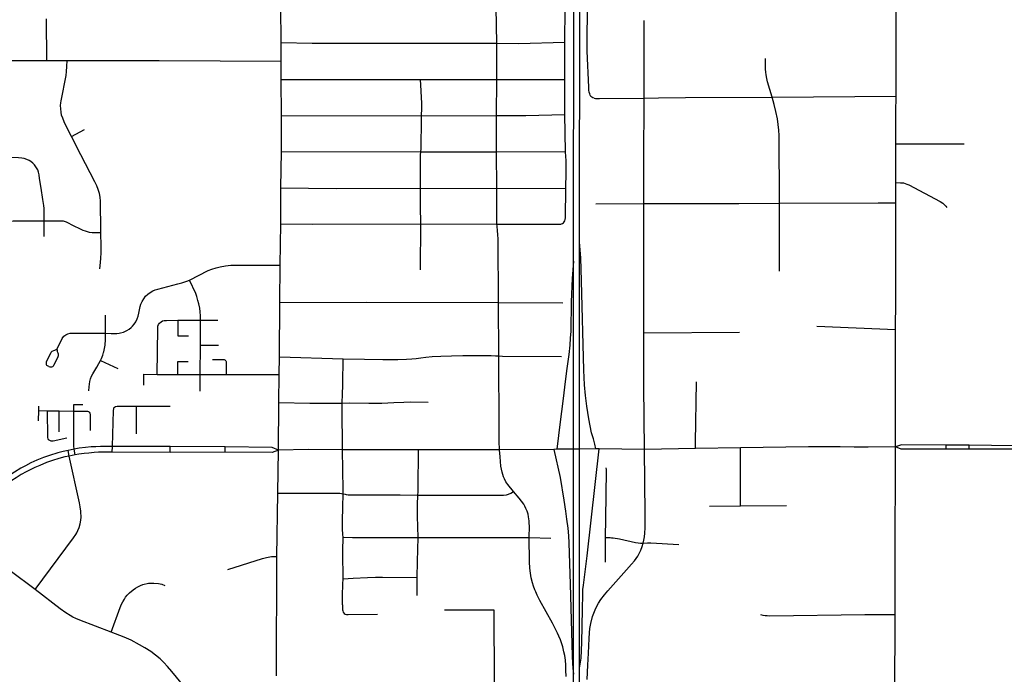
# Model space of a CAD drawing. Extents: x 1410746 to 1533160, y 578873 to 704954.
# Tile 167 of 227: x 1489287 to 1497722, y 665312 to 670920. Entities that reach past the tile are written whole.
import ezdxf

# ---------------------------------------------------------------- set-up
doc = ezdxf.new("R2010")
doc.units = 0
doc.header["$MEASUREMENT"] = 0
doc.layers.add('MC_STREETS', color=254, linetype='CONTINUOUS')

msp = doc.modelspace()

# ---------------------------------------------------------------- linework, layer by layer
at = {"layer": 'MC_STREETS'}
for p, q in [((1494083.42735, 669016.341025), (1494085.083, 672594.107825)), ((1494032.61445, 668850.659375), (1494033.778075, 672344.880325)), ((1496794.384775, 670264.56525), (1496795.80855, 671504.439325)), ((1491526.0923, 670724.58775), (1491523.89225, 671032.52985)), ((1493373.613525, 670719.147225), (1493369.50275, 671024.1096)), ((1493957.723, 670726.314025), (1493959.01895, 671019.627325)), ((1489519.38445, 670570.09475), (1489516.600025, 670928.2817)), ((1494636.686225, 670248.33575), (1494637.066175, 670913.3694)), ((1491527.464425, 670565.394625), (1491526.0923, 670724.58775)), ((1493957.45155, 670408.553275), (1493957.723, 670726.314025)), ((1487881.300225, 670570.662), (1489519.38445, 670570.09475)), ((1489519.38445, 670570.09475), (1489692.504175, 670569.19085)), ((1489692.504175, 670569.19085), (1490483.1301, 670571.1089)), ((1490483.1301, 670571.1089), (1491527.464425, 670565.394625)), ((1491527.785475, 670408.758975), (1491527.464425, 670565.394625)), ((1491529.2265, 670098.859325), (1491527.785475, 670408.758975)), ((1491527.785475, 670408.758975), (1492720.037825, 670408.552425)), ((1492720.037825, 670408.552425), (1493374.6368, 670406.430025)), ((1493372.90535, 670099.053), (1493374.6368, 670406.430025)), ((1493374.6368, 670406.430025), (1493957.45155, 670408.553275)), ((1493958.6427, 670107.118125), (1493957.45155, 670408.553275)), ((1495732.706675, 670257.476925), (1496794.384775, 670264.56525)), ((1491528.61785, 669791.71895), (1491529.2265, 670098.859325)), ((1491529.2265, 670098.859325), (1492729.644075, 670095.4153)), ((1492729.644075, 670095.4153), (1493372.90535, 670099.053)), ((1493372.7429, 669787.887975), (1493372.90535, 670099.053)), ((1493963.37285, 669790.685275), (1493958.6427, 670107.118125)), ((1489731.553, 669920.134425), (1489841.553825, 669979.529775)), ((1496793.918775, 669809.964425), (1496794.07115, 669855.70605)), ((1496794.07115, 669855.70605), (1497378.58435, 669855.6085)), ((1491524.536325, 669480.008125), (1491528.61785, 669791.71895)), ((1491528.61785, 669791.71895), (1492724.11165, 669787.29875)), ((1492724.11165, 669787.29875), (1493372.7429, 669787.887975)), ((1493372.7429, 669787.887975), (1493963.37285, 669790.685275)), ((1493374.275625, 669473.020675), (1493372.7429, 669787.887975)), ((1496792.966675, 669524.134425), (1496793.918775, 669809.964425)), ((1496792.6557, 669351.2695), (1496792.966675, 669524.134425)), ((1491523.278525, 669172.3534), (1491524.536325, 669480.008125)), ((1492721.08375, 669476.2203), (1493374.275625, 669473.020675)), ((1493374.275625, 669473.020675), (1493966.95265, 669477.284275)), ((1493374.536675, 669169.696875), (1493374.275625, 669473.020675)), ((1494221.533575, 669341.890425), (1494634.6497, 669345.7774)), ((1494632.653, 668238.745), (1494634.6497, 669345.7774)), ((1495795.475625, 668766.9174), (1495794.8624, 669348.2805)), ((1496794.1468, 668515.905625), (1496792.6557, 669351.2695)), ((1489497.20175, 669063.63045), (1489495.981625, 669197.385875)), ((1491519.572725, 668816.773125), (1491523.278525, 669172.3534)), ((1492719.579175, 668777.413625), (1492722.40495, 669172.347225)), ((1492722.40495, 669172.347225), (1493374.536675, 669169.696875)), ((1491516.91425, 668496.2157), (1491519.572725, 668816.773125)), ((1491513.2348, 668031.76845), (1491516.91425, 668496.2157)), ((1493388.1541, 668498.75645), (1493939.95765, 668494.4487)), ((1493391.93325, 668039.2797), (1493388.1541, 668498.75645)), ((1496791.3029, 668265.75095), (1496794.1468, 668515.905625)), ((1490022.783725, 668233.995425), (1490023.1691, 668387.722375)), ((1490640.54345, 668345.440125), (1490836.27385, 668347.27365)), ((1490835.282125, 668133.0132), (1490836.27385, 668347.27365)), ((1490836.27385, 668347.27365), (1490984.649275, 668347.04575)), ((1494632.653, 668238.745), (1495453.107775, 668243.12305)), ((1496115.297775, 668293.637675), (1496791.3029, 668265.75095)), ((1496790.50935, 667550.147375), (1496791.3029, 668265.75095)), ((1490834.1958, 667880.96725), (1490835.282125, 668133.0132)), ((1490835.282125, 668133.0132), (1490989.7267, 668133.01075)), ((1489980.028025, 667999.930775), (1490127.1104, 667932.157525)), ((1491510.4123, 667881.7189), (1491513.2348, 668031.76845)), ((1491513.2348, 668031.76845), (1492057.367575, 668015.3456)), ((1490463.57715, 667880.107425), (1490642.294575, 667880.52205)), ((1490642.294575, 667880.52205), (1490834.1958, 667880.96725)), ((1490832.99715, 667737.974925), (1490834.1958, 667880.96725)), ((1490834.1958, 667880.96725), (1491057.020275, 667881.214925)), ((1491057.020275, 667881.214925), (1491510.4123, 667881.7189)), ((1491508.10325, 667639.485125), (1491510.4123, 667881.7189)), ((1491503.576975, 667232.51585), (1491508.10325, 667639.485125)), ((1489448.202975, 667483.040525), (1489449.977225, 667571.75275)), ((1489449.977225, 667571.75275), (1489450.754125, 667610.598225)), ((1489449.977225, 667571.75275), (1489524.249425, 667570.5274)), ((1489524.249425, 667570.5274), (1489625.936825, 667569.245725)), ((1489624.2326, 667390.7738), (1489625.936825, 667569.245725)), ((1489625.936825, 667569.245725), (1489751.18845, 667567.667025)), ((1490286.78915, 667371.7868), (1490288.98585, 667608.3325)), ((1490288.98585, 667608.3325), (1490575.876, 667608.049875)), ((1496790.3039, 667261.338125), (1496790.50935, 667550.147375)), ((1489753.265725, 667240.368175), (1489702.3503, 667230.2659)), ((1489712.2525, 667182.13625), (1489702.3503, 667230.2659)), ((1489763.35885, 667192.8933), (1489753.265725, 667240.368175)), ((1490080.650825, 667214.5598), (1490082.051375, 667264.219875)), ((1490576.985475, 667262.3271), (1490082.051375, 667264.219875)), ((1490576.5765, 667212.856375), (1490576.985475, 667262.3271)), ((1491047.66955, 667260.0975), (1490576.985475, 667262.3271)), ((1491048.347925, 667213.86), (1491047.66955, 667260.0975)), ((1491497.461125, 666862.9773), (1491503.576975, 667232.51585)), ((1492702.3945, 667235.66555), (1492052.152075, 667235.512275)), ((1493398.268475, 667234.824025), (1492702.3945, 667235.66555)), ((1493864.11085, 667239.224075), (1493398.268475, 667234.824025)), ((1493890.040375, 667239.469), (1493864.11085, 667239.224075)), ((1494252.253125, 667242.984775), (1494222.4019, 667242.608275)), ((1494638.61035, 667237.899425), (1494252.253125, 667242.984775)), ((1495076.364225, 667246.974025), (1494638.61035, 667237.899425)), ((1495461.402825, 667252.6886), (1495076.364225, 667246.974025)), ((1495463.421125, 666754.043), (1495461.402825, 667252.6886)), ((1497224.780075, 667241.432975), (1497225.31145, 667275.315325)), ((1497419.963225, 667239.876775), (1497224.780075, 667241.432975)), ((1497420.4946, 667273.759125), (1497225.31145, 667275.315325)), ((1497419.963225, 667239.876775), (1497420.4946, 667273.759125)), ((1497804.8144, 667240.27135), (1497419.963225, 667239.876775)), ((1497804.49465, 667269.96705), (1497420.4946, 667273.759125)), ((1489763.35885, 667192.8933), (1489712.2525, 667182.13625)), ((1490576.5765, 667212.856375), (1490080.650825, 667214.5598)), ((1491048.347925, 667213.86), (1490576.5765, 667212.856375)), ((1491488.97385, 666320.74945), (1491497.461125, 666862.9773)), ((1495195.985925, 666752.564175), (1495463.421125, 666754.043)), ((1495463.421125, 666754.043), (1495855.653925, 666757.1317)), ((1496787.59515, 665824.489375), (1496787.75765, 666547.9561)), ((1493652.446075, 666482.9474), (1493837.623725, 666479.730125)), ((1494306.459075, 666272.6905), (1494306.81255, 666485.27615)), ((1491485.7105, 665299.0399), (1491488.97385, 666320.74945)), ((1492693.542, 665986.5407), (1492693.11645, 666141.475625)), ((1496781.6548, 664789.126325), (1496787.59515, 665824.489375))]:
    msp.add_line(p, q, dxfattribs=at)
for points in [[(1494209.740175, 670247.479575), (1494197.9806, 670251.665175), (1494189.0114, 670256.44875), (1494180.8395, 670263.424775), (1494175.05935, 670272.19465), (1494170.142875, 670284.139025), (1494165.8207, 670300.6419), (1494164.052375, 670315.38585), (1494162.463575, 670342.660625), (1494149.074075, 670649.7426), (1494148.4377, 670714.69015), (1494150.634775, 671036.696825), (1494154.67405, 671177.661075), (1494155.009325, 672350.7598), (1494152.92185, 672593.992375)], [(1491526.0923, 670724.58775), (1491793.828725, 670718.503575), (1493373.613525, 670719.147225)], [(1493373.613525, 670719.147225), (1493559.311625, 670715.09915), (1493957.723, 670726.314025)], [(1493374.6368, 670406.430025), (1493375.73075, 670564.62795), (1493373.613525, 670719.147225)], [(1489731.553, 669920.134425), (1489691.9786, 669996.297675), (1489668.72995, 670044.463575), (1489655.548225, 670075.3162), (1489646.2287, 670102.4523), (1489642.2241, 670128.395175), (1489638.801875, 670155.42005), (1489637.955075, 670184.946575), (1489639.511525, 670207.86975), (1489641.827775, 670226.406775), (1489685.095225, 670442.704675), (1489689.1761, 670477.02875), (1489692.19215, 670517.813825), (1489692.504175, 670569.19085)], [(1495732.706675, 670257.476925), (1495694.011875, 670389.076625), (1495687.86995, 670416.569), (1495682.897925, 670446.40115), (1495679.0958, 670469.7989), (1495677.34095, 670495.243975), (1495676.756025, 670524.78365), (1495677.731775, 670588.903725)], [(1492729.644075, 670095.4153), (1492731.781225, 670161.700575), (1492731.3579, 670207.84295), (1492729.72125, 670249.304725), (1492726.590225, 670309.324625), (1492720.037825, 670408.552425)], [(1494636.686225, 670248.33575), (1494760.144175, 670250.968975), (1494992.059775, 670253.256125), (1495732.706675, 670257.476925)], [(1495794.8624, 669348.2805), (1495792.231925, 669928.9884), (1495789.881, 669974.446675), (1495785.553025, 670023.1362), (1495778.398525, 670071.547525), (1495764.995225, 670132.95815), (1495750.388375, 670193.549575), (1495732.706675, 670257.476925)], [(1496794.07115, 669855.70605), (1496793.229825, 670127.6993), (1496794.384775, 670264.56525)], [(1494209.740175, 670247.479575), (1494221.10115, 670245.685725), (1494235.45185, 670244.68915), (1494252.79225, 670243.8919), (1494636.686225, 670248.33575)], [(1494634.6497, 669345.7774), (1494634.7489, 669706.344175), (1494636.686225, 670248.33575)], [(1492724.11165, 669787.29875), (1492726.393525, 669813.2967), (1492727.436725, 669835.985975), (1492728.5125, 670047.7623), (1492729.644075, 670095.4153)], [(1493372.90535, 670099.053), (1493622.4071, 670099.4464), (1493958.6427, 670107.118125)], [(1489983.461275, 669097.828675), (1489982.917325, 669158.3174), (1489980.619425, 669319.393175), (1489979.79365, 669364.94985), (1489976.528875, 669400.351025), (1489970.640775, 669430.70135), (1489959.506275, 669465.886975), (1489947.1523, 669495.9952), (1489930.134625, 669532.020375), (1489810.901275, 669763.432975), (1489731.553, 669920.134425)], [(1492721.08375, 669476.2203), (1492720.395225, 669736.36185), (1492721.4384, 669761.137475), (1492724.11165, 669787.29875)], [(1493966.95265, 669477.284275), (1493968.32405, 669610.60225), (1493967.79355, 669717.359575), (1493966.0264, 669745.9064), (1493963.37285, 669790.685275)], [(1489495.981625, 669197.385875), (1489495.9685, 669285.917525), (1489495.7303, 669303.04545), (1489493.684375, 669328.58705), (1489486.50395, 669379.7287), (1489470.896025, 669475.477175), (1489458.163775, 669559.877275), (1489453.71465, 669592.022225), (1489447.929225, 669612.898175), (1489441.30785, 669634.154375), (1489432.08345, 669651.4519), (1489415.12055, 669675.453825), (1489400.526425, 669691.031225), (1489382.26825, 669705.9495), (1489366.988775, 669714.98195), (1489348.613475, 669723.70865), (1489326.55315, 669730.683375), (1489304.1572, 669734.74995), (1489275.8364, 669737.471075), (1489189.332625, 669738.377575), (1488954.758625, 669737.712225), (1488852.5226, 669738.552775)], [(1496792.966675, 669524.134425), (1496832.390975, 669523.59815), (1496845.672875, 669523.053025), (1496858.602925, 669521.436775), (1496872.6181, 669517.798625), (1496886.618025, 669512.457575), (1496903.8581, 669504.555875), (1497172.802525, 669361.89605), (1497194.452625, 669347.731975), (1497207.28005, 669336.8049), (1497220.1075, 669321.602025), (1497228.91825, 669310.291825)], [(1491524.536325, 669480.008125), (1491998, 669473.23175), (1492721.08375, 669476.2203)], [(1492722.40495, 669172.347225), (1492722.08355, 669324.05205), (1492721.08375, 669476.2203)], [(1493944.715925, 669179.8531), (1493951.491025, 669187.32905), (1493957.097975, 669196.440375), (1493960.602325, 669208.822425), (1493962.70495, 669222.6062), (1493966.95265, 669477.284275)], [(1494634.6497, 669345.7774), (1494790.638025, 669344.289475), (1495446.888025, 669346.3728), (1495794.8624, 669348.2805)], [(1495794.8624, 669348.2805), (1496642.838075, 669350.64495), (1496792.6557, 669351.2695)], [(1489093.103475, 669195.16245), (1489230.772825, 669196.203475), (1489350.456325, 669196.85635), (1489495.981625, 669197.385875)], [(1489495.981625, 669197.385875), (1489550.193125, 669197.090275), (1489622.3977, 669197.548275), (1489642.33565, 669197.17165), (1489660.568225, 669195.734625), (1489684.587875, 669188.358675), (1489697.409025, 669183.01615), (1489740.2495, 669160.71175), (1489810.362225, 669124.7771), (1489829.313625, 669116.768575), (1489846.90185, 669110.97135), (1489881.5517, 669101.209225), (1489907.5989, 669097.0744), (1489983.461275, 669097.828675)], [(1491523.278525, 669172.3534), (1491795.6834, 669168.28575), (1492722.40495, 669172.347225)], [(1493374.536675, 669169.696875), (1493911.5439, 669168.879325), (1493921.820825, 669169.106425), (1493929.06315, 669170.50815), (1493936.5564, 669174.005025), (1493944.715925, 669179.8531)], [(1493388.1541, 668498.75645), (1493384.84195, 669039.33435), (1493383.085725, 669080.536375), (1493380.98485, 669112.469325), (1493376.1487, 669150.15085), (1493374.536675, 669169.696875)], [(1489972.78445, 668784.8137), (1489980.222975, 668839.216475), (1489983.472975, 668877.13315), (1489984.92945, 668922.55965), (1489983.9672, 668975.769525), (1489983.461275, 669097.828675)], [(1494083.940275, 665365.051225), (1494083.6767, 667241.297975), (1494083.42735, 669016.341025)], [(1494222.4019, 667242.608275), (1494212.972925, 667284.98615), (1494201.58615, 667329.087575), (1494187.0296, 667380.543275), (1494173.500125, 667439.8984), (1494161.742625, 667501.17865), (1494144.6554, 667608.97435), (1494134.001875, 667700.255025), (1494125.59505, 667791.493675), (1494119.68935, 667917.33735), (1494100.779625, 668683.964), (1494093.835175, 668880.14455), (1494083.42735, 669016.341025)], [(1494032.61445, 668850.659375), (1494019.1824, 668703.929275), (1494011.3699, 668501.672325), (1494007.63465, 668250.85655), (1494004.1962, 668192.402775), (1493999.0742, 668130.802625), (1493990.5448, 668050.870125), (1493974.187825, 667932.330275), (1493962.9347, 667844.1807), (1493940.215375, 667652.0934), (1493918.5533, 667475.4357), (1493890.040375, 667239.469)], [(1494032.721975, 665314.362725), (1494032.6634, 667240.816125), (1494032.61445, 668850.659375)], [(1490742.6717, 668689.3111), (1490902.64745, 668770.82145), (1490933.236625, 668784.0898), (1490971.093175, 668795.399475), (1491004.970075, 668804.2341), (1491049.490975, 668811.410925), (1491095.648375, 668816.00705), (1491519.572725, 668816.773125)], [(1490022.783725, 668233.995425), (1490071.3325, 668231.2579), (1490120.511875, 668232.1516), (1490137.964575, 668234.00855), (1490151.218175, 668236.6729), (1490175.780775, 668243.131875), (1490205.84405, 668258.230925), (1490224.303975, 668268.8126), (1490241.14055, 668282.70365), (1490254.593625, 668295.93), (1490267.252375, 668311.721975), (1490281.069375, 668332.752875), (1490292.64005, 668356.183475), (1490301.028775, 668379.324825), (1490309.12825, 668404.7803), (1490319.54185, 668463.50145), (1490325.61645, 668482.882325), (1490336.372975, 668506.0618), (1490349.148225, 668528.045025), (1490365.306975, 668550.69295), (1490383.60255, 668567.47145), (1490404.404675, 668583.10955), (1490426.850825, 668596.530775), (1490447.617325, 668605.769), (1490469.734275, 668612.349225), (1490643.16995, 668656.57495), (1490677.05405, 668665.7731), (1490719.4726, 668680.6402), (1490742.6717, 668689.3111)], [(1490836.27385, 668347.27365), (1490835.518975, 668383.7133), (1490832.8008, 668418.375625), (1490829.733225, 668449.40115), (1490822.528825, 668484.5123), (1490814.54965, 668515.266075), (1490803.790675, 668548.622425), (1490795.01085, 668574.655175), (1490742.6717, 668689.3111)], [(1491516.91425, 668496.2157), (1492255.67225, 668501.093575), (1493388.1541, 668498.75645)], [(1490463.57715, 667880.107425), (1490469.35855, 668275.17935), (1490471.880275, 668294.147225), (1490477.3621, 668308.87965), (1490485.58485, 668321.042475), (1490498.041675, 668332.003075), (1490511.033075, 668339.068575), (1490524.708225, 668342.9432), (1490544.309275, 668344.538625), (1490640.54345, 668345.440125)], [(1490640.54345, 668345.440125), (1490640.55625, 668210.5675), (1490733.601925, 668210.898375)], [(1489608.6014, 668101.3391), (1489651.858675, 668190.296675), (1489665.003925, 668208.9999), (1489681.234075, 668220.592875), (1489698.855375, 668229.403525), (1489720.650125, 668234.0407), (1489749.406125, 668235.4514), (1490022.783725, 668233.995425)], [(1490006.177125, 668068.54005), (1490008.5544, 668075.417325), (1490018.599, 668131.3342), (1490022.335225, 668180.44795), (1490022.783725, 668233.995425)], [(1494638.61035, 667237.899425), (1494633.681625, 667779.79305), (1494632.653, 668238.745)], [(1489536.174125, 667949.169875), (1489526.70825, 667953.720725), (1489520.825925, 667958.64435), (1489517.460625, 667963.6923), (1489516.0584, 667970.2827), (1489515.918175, 667978.555725), (1489517.7913, 667988.93815), (1489556.66025, 668071.04705), (1489565.438025, 668079.6561), (1489578.4073, 668085.127525), (1489587.728975, 668088.977775), (1489599.279725, 668094.651825), (1489608.6014, 668101.3391)], [(1489536.174125, 667949.169875), (1489544.943925, 667946.58535), (1489553.07675, 667945.323375), (1489561.77045, 667946.3049), (1489570.323925, 667949.109325), (1489575.932775, 667953.5964), (1489579.766825, 667960.0635), (1489596.23405, 667990.661925), (1489617.861625, 668035.0657), (1489619.544225, 668043.9906), (1489619.1734, 668053.50835), (1489616.50455, 668063.039225), (1489612.046375, 668075.40055), (1489609.817275, 668086.546025), (1489608.6014, 668101.3391)], [(1489980.028025, 667999.930775), (1489988.92025, 668018.9169), (1490000.134475, 668046.066), (1490006.177125, 668068.54005)], [(1489880.28415, 667739.5444), (1489881.864525, 667773.996275), (1489884.3931, 667797.385625), (1489888.18595, 667819.82675), (1489894.0425, 667842.9519), (1489903.04135, 667866.60545), (1489912.833475, 667885.95215), (1489947.07815, 667943.962525), (1489965.642425, 667974.944425), (1489980.028025, 667999.930775)], [(1490642.294575, 667880.52205), (1490642.347925, 667992.860275), (1490730.0663, 667992.543625)], [(1490939.40035, 668010.272975), (1491030.751375, 668010.02825), (1491038.1414, 668008.87535), (1491043.8143, 668006.774275), (1491048.646775, 668003.3075), (1491052.32365, 667998.89525), (1491055.370225, 667992.802125), (1491056.6019, 667986.6333), (1491057.020275, 667881.214925)], [(1492050.503175, 667635.8443), (1492052.852475, 667715.22545), (1492054.474525, 667786.60295), (1492055.774725, 667855.800625), (1492058.060475, 667962.50515), (1492057.367575, 668015.3456)], [(1492057.367575, 668015.3456), (1492241.024025, 668011.5313), (1492398.590325, 668009.665475), (1492527.82725, 668010.154), (1492600.3432, 668012.071975), (1492647.3034, 668014.4696), (1492685.0028, 668017.405625), (1492723.3121, 668022.88035), (1492765.573175, 668029.373775), (1492820.471675, 668035.63065), (1492895.5424, 668038.958725), (1492986.887375, 668041.25335), (1493082.17065, 668043.83865), (1493223.46925, 668043.37605), (1493324.9855, 668043.285225), (1493363.217025, 668041.769525), (1493391.93325, 668039.2797)], [(1493391.93325, 668039.2797), (1493423.365825, 668036.715625), (1493928.42305, 668035.751425)], [(1493398.268475, 667234.824025), (1493394.698825, 667309.791675), (1493393.819, 667411.157575), (1493391.93325, 668039.2797)], [(1490350.180225, 667788.131125), (1490350.393775, 667882.09375), (1490463.57715, 667880.107425)], [(1495076.364225, 667246.974025), (1495075.594375, 667296.582325), (1495086.569125, 667817.765475)], [(1491508.10325, 667639.485125), (1491771.97135, 667634.59985), (1492050.503175, 667635.8443)], [(1492050.503175, 667635.8443), (1492113.454675, 667637.02445), (1492278.898625, 667634.8352), (1492390.44465, 667635.6554), (1492492.497275, 667639.568775), (1492577.1513, 667644.5376), (1492637.8186, 667646.583675), (1492786.884525, 667644.771325)], [(1489691.413, 667336.349175), (1489573.74055, 667310.31225), (1489563.28845, 667309.37265), (1489556.6625, 667309.986175), (1489544.1468, 667313.789975), (1489534.944075, 667320.906725), (1489529.913275, 667329.74135), (1489527.5752, 667342.143175), (1489524.249425, 667570.5274)], [(1489753.265725, 667240.368175), (1489750.199775, 667269.80945), (1489751.18845, 667567.667025)], [(1489751.18845, 667567.667025), (1489751.938775, 667622.30175), (1489827.24375, 667623.0662)], [(1489751.18845, 667567.667025), (1489866.59225, 667566.803425), (1489876.43395, 667564.93835), (1489883.5983, 667557.516775), (1489889.344675, 667549.3931), (1489891.939825, 667538.04995), (1489891.2534, 667400.9784)], [(1490082.051375, 667264.219875), (1490090.315675, 667571.423775), (1490092.23055, 667585.485525), (1490094.8607, 667594.428075), (1490100.38405, 667601.5295), (1490109.063575, 667606.526825), (1490123.435275, 667608.176725), (1490288.98585, 667608.3325)], [(1492052.152075, 667235.512275), (1492049.379375, 667598.625325), (1492050.503175, 667635.8443)], [(1489702.3503, 667230.2659), (1489660.3249, 667221.375925), (1489614.90755, 667209.19235), (1489542.29845, 667187.611025), (1489490.828075, 667169.637975), (1489434.078725, 667146.2055), (1489383.1878, 667122.717375), (1489335.804775, 667098.244075), (1489297.766125, 667077.46755), (1489241.80725, 667045.006975), (1489176.6545, 667001.790525), (1489134.442025, 666971.227625), (1489129.08635, 666967.349975)], [(1490082.051375, 667264.219875), (1489978.040925, 667263.6147), (1489940.67135, 667262.063625), (1489898.738325, 667260.1686), (1489850.65155, 667254.915425), (1489795.695225, 667248.449975), (1489753.265725, 667240.368175)], [(1491503.576975, 667232.51585), (1491448.789425, 667255.217875), (1491047.66955, 667260.0975)], [(1491503.576975, 667232.51585), (1491448.789425, 667211.63), (1491048.347925, 667213.86)], [(1492052.152075, 667235.512275), (1491758.7779, 667237.6122), (1491503.576975, 667232.51585)], [(1492056.905775, 666858.007475), (1492057.64315, 666893.5798), (1492052.152075, 667235.512275)], [(1492699.08, 666848.05165), (1492700.567725, 666875.769425), (1492701.535975, 666904.3326), (1492702.3945, 667235.66555)], [(1493517.823475, 666877.6471), (1493469.27465, 666936.90605), (1493453.069925, 666961.736075), (1493439.41815, 666987.545725), (1493432.9853, 667003.133), (1493425.315375, 667023.421175), (1493419.12995, 667043.9568), (1493413.686775, 667068.20365), (1493409.68425, 667093.9591), (1493405.115425, 667134.31885), (1493402.424825, 667173.78095), (1493398.268475, 667234.824025)], [(1493864.11085, 667239.224075), (1493916.25705, 666997.926725), (1493947.256825, 666803.50025), (1493962.611225, 666708.3434), (1493972.50705, 666641.676725), (1493982.19015, 666563.0063), (1493987.947125, 666497.37665), (1493991.401325, 666437.504025), (1494002.3396, 666084.600825), (1494021.14395, 665469.907375), (1494024.069525, 665405.056775), (1494026.995825, 665363.524625), (1494032.721975, 665314.362725)], [(1494222.4019, 667242.608275), (1494083.6767, 667241.297975), (1494032.6634, 667240.816125), (1493890.040375, 667239.469)], [(1494083.940275, 665365.051225), (1494096.5151, 665451.103625), (1494103.45955, 665585.652225), (1494107.799825, 665867.336275), (1494110.404, 665997.5446), (1494112.574125, 666038.777225), (1494116.61195, 666076.568975), (1494147.342425, 666327.3793), (1494252.253125, 667242.984775)], [(1494628.210575, 666436.16715), (1494634.460575, 666460.90675), (1494639.929325, 666489.03175), (1494643.054325, 666520.802575), (1494644.3564, 666566.115075), (1494644.852225, 666684.072675), (1494638.61035, 667237.899425)], [(1496790.3039, 667261.338125), (1496555.186625, 667258.658875), (1496436.436625, 667259.3533), (1496314.718575, 667260.38735), (1496044.489, 667261.802375), (1495461.402825, 667252.6886)], [(1496787.75765, 666547.9561), (1496789.445375, 666964.3326), (1496790.3039, 667261.338125)], [(1497225.31145, 667275.315325), (1496841.9862, 667277.9166), (1496790.3039, 667261.338125)], [(1497224.780075, 667241.432975), (1496839.91205, 667242.203775), (1496790.3039, 667261.338125)], [(1489712.2525, 667182.13625), (1489673.659875, 667174.097325), (1489622.705775, 667160.953925), (1489569.4045, 667143.386425), (1489517.680925, 667125.20235), (1489459.346225, 667102.0763), (1489416.7192, 667082.810375), (1489376.35, 667064.122575), (1489342.807475, 667047.036175), (1489301.088375, 667022.96745), (1489256.494325, 666996.0239), (1489218.415125, 666971.112275), (1489164.4292, 666930.30035)], [(1489418.545275, 666037.902275), (1489749.22095, 666481.281725), (1489768.8892, 666511.149775), (1489777.295025, 666524.83545), (1489785.22185, 666542.902025), (1489796.107975, 666568.9282), (1489804.871425, 666601.55215), (1489807.968525, 666616.79525), (1489811.3947, 666634.5826), (1489812.62895, 666655.326), (1489812.938325, 666671.71475), (1489812.1657, 666690.310175), (1489810.550225, 666708.92105), (1489804.53185, 666747.289075), (1489798.1503, 666781.29195), (1489712.2525, 667182.13625)], [(1490080.650825, 667214.5598), (1489962.347525, 667214.719325), (1489923.843225, 667212.282325), (1489878.40375, 667207.860975), (1489838.548875, 667204.7277), (1489793.2707, 667197.938675), (1489763.35885, 667192.8933)], [(1494306.81255, 666485.27615), (1494307.6672, 666645.54975), (1494314.2753, 667055.245575), (1494314.0615, 667067.4327), (1494312.351025, 667081.5441)], [(1491497.461125, 666862.9773), (1492006.400775, 666864.482475), (1492031.005775, 666862.97165), (1492056.905775, 666858.007475)], [(1492057.007675, 666485.910975), (1492056.34265, 666510.333175), (1492053.84855, 666557.013875), (1492053.7511, 666626.601975), (1492055.11855, 666744.25365), (1492056.905775, 666858.007475)], [(1492056.905775, 666858.007475), (1492073.9651, 666854.31095), (1492085.280925, 666852.330675), (1492099.6555, 666850.9816), (1492545.640225, 666848.712425), (1492699.08, 666848.05165)], [(1492701.346275, 666484.0487), (1492696.0461, 666666.80905), (1492695.96855, 666792.2584), (1492696.9368, 666818.8851), (1492699.08, 666848.05165)], [(1492699.08, 666848.05165), (1492953.534075, 666846.889275), (1493161.9884, 666846.6245), (1493432.781175, 666847.2109), (1493456.3543, 666849.89645), (1493476.048325, 666855.565925), (1493493.653575, 666863.324175), (1493517.823475, 666877.6471)], [(1493652.446075, 666482.9474), (1493653.163925, 666581.301875), (1493652.517925, 666606.816575), (1493651.201, 666626.515025), (1493649.56255, 666644.033375), (1493644.841425, 666661.973625), (1493641.8667, 666683.160275), (1493633.6446, 666709.1812), (1493623.4294, 666733.78255), (1493613.9478, 666752.5407), (1493604.692225, 666768.3799), (1493586.915025, 666794.2155), (1493565.794675, 666821.571075), (1493517.823475, 666877.6471)], [(1489418.545275, 666037.902275), (1489206.117375, 666197.164525), (1489167.406475, 666227.153175), (1489128.1625, 666262.04785), (1489088.2398, 666301.45875), (1489056.9898, 666335.486525), (1489007.846275, 666389.801125), (1488943.795375, 666463.95875), (1488898.1531, 666521.7728), (1488843.4528, 666598.69015)], [(1492058.41715, 666129.63845), (1492058.096575, 666184.9572), (1492056.025375, 666299.030125), (1492055.941725, 666369.3466), (1492057.007675, 666485.910975)], [(1492057.007675, 666485.910975), (1492138.72765, 666484.011375), (1492262.060725, 666483.881125), (1492374.18025, 666485.0547), (1492498.6436, 666485.2686), (1492592.473775, 666484.9648), (1492701.346275, 666484.0487)], [(1492693.11645, 666141.475625), (1492695.910575, 666277.90845), (1492701.346275, 666484.0487)], [(1492701.346275, 666484.0487), (1492906.8242, 666483.439525), (1493652.446075, 666482.9474)], [(1493967.362, 665293.258525), (1493966.4896, 665348.394975), (1493965.093725, 665391.143175), (1493961.604075, 665434.06585), (1493956.02065, 665474.545775), (1493949.91375, 665505.77815), (1493939.663075, 665547.1942), (1493929.324825, 665581.329025), (1493919.611, 665608.1317), (1493906.590175, 665638.60045), (1493893.69775, 665665.13745), (1493873.38525, 665704.19995), (1493850.537175, 665749.705975), (1493743.860025, 665944.10965), (1493720.86375, 665989.250475), (1493707.792425, 666017.76035), (1493700.8108, 666035.014575), (1493689.046725, 666066.931175), (1493680.043125, 666096.24575), (1493669.6137, 666139.431375), (1493662.459175, 666177.45525), (1493656.53695, 666221.2852), (1493653.33355, 666275.265075), (1493652.446075, 666482.9474)], [(1494306.81255, 666485.27615), (1494344.42565, 666483.4799), (1494356.76915, 666482.520575), (1494372.469575, 666480.7696), (1494425.9547, 666471.39035), (1494563.1064, 666441.6359), (1494584.91795, 666438.5446), (1494604.773075, 666436.688), (1494628.210575, 666436.16715)], [(1494148.911625, 665268.10405), (1494153.57385, 665390.395525), (1494160.08425, 665494.128175), (1494167.0287, 665619.128175), (1494169.844975, 665666.28435), (1494172.786575, 665703.39025), (1494179.52245, 665748.0765), (1494195.51815, 665807.16235), (1494210.0634, 665848.7876), (1494223.849125, 665879.861675), (1494245.39535, 665920.263175), (1494265.948775, 665952.6683), (1494297.070775, 665994.348), (1494325.214075, 666026.975225), (1494486.76495, 666207.57525), (1494528.099175, 666254.529225), (1494553.74745, 666284.49275), (1494568.938425, 666305.3261), (1494581.95925, 666324.423325), (1494594.546075, 666346.99275), (1494608.21225, 666376.473725), (1494619.616825, 666405.958825), (1494628.210575, 666436.16715)], [(1494628.210575, 666436.16715), (1494665.189725, 666437.990075), (1494694.095975, 666437.208825), (1494933.807075, 666424.30205)], [(1491071.4377, 666210.753), (1491366.862575, 666305.237725), (1491401.46295, 666313.9029), (1491443.388625, 666319.9682), (1491488.97385, 666320.74945)], [(1492051.729325, 665908.033675), (1492053.755, 665986.357425), (1492054.3759, 666084.148425), (1492058.41715, 666129.63845)], [(1492058.41715, 666129.63845), (1492143.70925, 666135.986825), (1492266.310725, 666141.6994), (1492335.461825, 666143.679725), (1492396.42005, 666143.264025), (1492693.11645, 666141.475625)], [(1490070.951625, 665673.7637), (1489802.80435, 665775.26365), (1489767.087975, 665790.35075), (1489742.148075, 665802.05095), (1489718.439775, 665815.90645), (1489682.4155, 665838.998925), (1489634.5438, 665873.8976), (1489418.545275, 666037.902275)], [(1490070.951625, 665673.7637), (1490148.9931, 665884.622175), (1490160.194525, 665912.463975), (1490170.128225, 665932.67915), (1490184.63115, 665956.81525), (1490194.763025, 665972.654475), (1490208.841075, 665989.1482), (1490228.0497, 666009.55235), (1490258.59525, 666035.207825), (1490279.399675, 666050.845925), (1490300.409475, 666062.472525), (1490321.967175, 666073.3603), (1490341.4901, 666080.642775), (1490390.87255, 666092.098775), (1490436.823, 666093.3882), (1490476.18965, 666089.914675), (1490503.868, 666083.14355), (1490530.662625, 666073.72055)], [(1492051.729325, 665908.033675), (1492052.3093, 665875.8031), (1492052.923275, 665865.118375), (1492054.722275, 665855.22395), (1492059.1198, 665844.1302), (1492067.45195, 665834.3989), (1492076.3987, 665827.8204), (1492087.187425, 665825.189), (1492100.08125, 665824.662725), (1492351.122875, 665827.15775)], [(1493289.48485, 664776.896975), (1493284.286725, 664997.436825), (1493285.5101, 665011.8725), (1493288.2015, 665026.063525), (1493297.9884, 665072.306675), (1493302.637175, 665088.455075), (1493308.064575, 665104.32115), (1493343.7422, 665202.71725), (1493348.614, 665216.41385), (1493352.2846, 665232.375425), (1493353.311175, 665242.193), (1493352.389675, 665861.63505), (1492927.075125, 665862.40835)], [(1495633.114225, 665825.55095), (1495653.426725, 665820.0822), (1495673.739225, 665816.436375), (1495691.9684, 665814.873875), (1495713.06215, 665813.8322), (1496527.11815, 665824.88115), (1496787.59515, 665824.489375)], [(1491362.956, 664525.9418), (1491347.0607, 664540.4389), (1491304.546025, 664574.3139), (1491271.125875, 664602.091675), (1491235.969625, 664635.511825), (1491176.0738, 664694.105575), (1490855.327275, 665028.30695), (1490763.7474, 665128.13335), (1490694.736975, 665207.1264), (1490589.702275, 665336.9007), (1490553.243925, 665379.86945), (1490521.993925, 665413.2896), (1490489.875875, 665443.67155), (1490449.945325, 665475.7896), (1490410.014775, 665506.17155), (1490359.66755, 665538.723625), (1490312.358525, 665565.63335), (1490240.9079, 665603.3246), (1490181.99975, 665629.895925), (1490070.951625, 665673.7637)], [(1493925.9329, 661109.3572), (1493955.69145, 661228.55315), (1493991.524775, 661379.398575), (1494013.07035, 661483.277975), (1494023.145975, 661535.8952), (1494031.54235, 661581.79535), (1494054.21255, 661738.527575), (1494058.9705, 661787.226525), (1494065.4077, 661837.044975), (1494069.5587, 661882.187025), (1494073.645075, 661935.24135), (1494078.8419, 662021.205325), (1494081.532775, 662106.9798), (1494083.59985, 662142.392925), (1494084.71935, 662184.934525), (1494084.68465, 662326.599825), (1494084.083175, 664781.73035), (1494083.940275, 665365.051225)], [(1494031.735175, 662745.344975), (1494032.517325, 664781.548025), (1494032.721975, 665314.362725)]]:
    msp.add_lwpolyline(points, dxfattribs=at)

doc.saveas('drawing.dxf')
